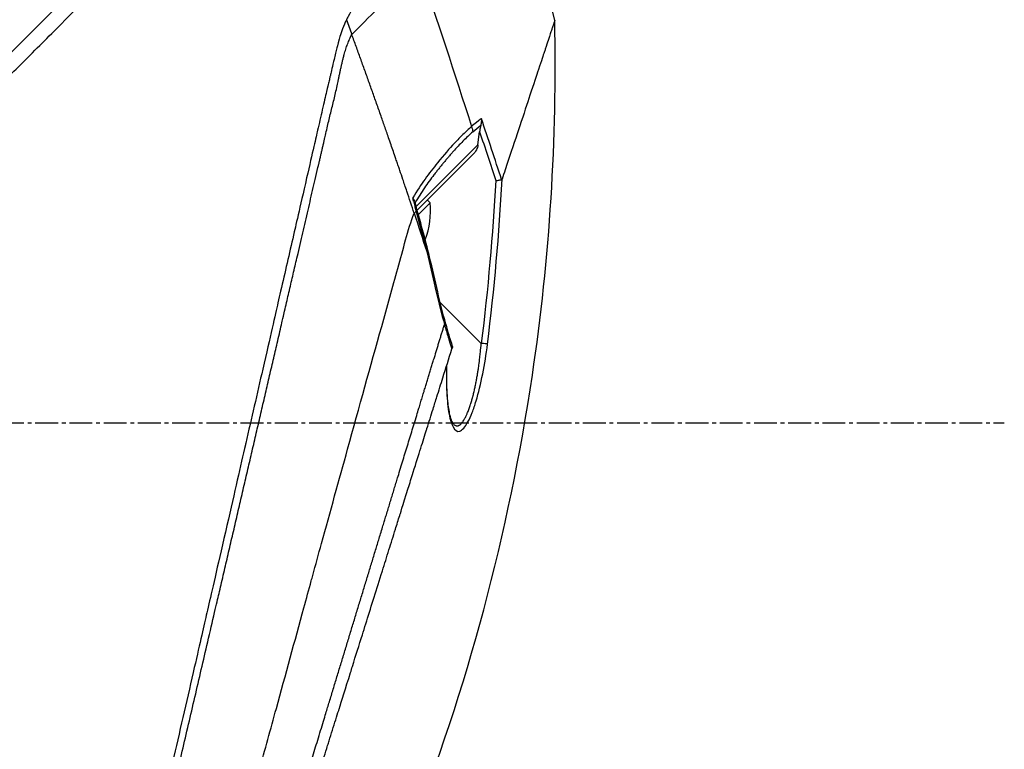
# Model space of a CAD drawing. Header units: millimetres. Extents: x 0 to 5219, y 0 to 2970.
# Tile 23 of 232: x 509 to 582, y 914 to 968. Entities that reach past the tile are written whole.
import ezdxf

# ---------------------------------------------------------------- set-up
doc = ezdxf.new("R2010")
doc.units = ezdxf.units.MM
doc.header["$LTSCALE"] = 0.2
doc.linetypes.add('CENTER2', pattern=[1.125, 0.75, -0.125, 0.125, -0.125])
doc.layers.add('02_Center Line', color=1, linetype='CENTER2')

# ---------------------------------------------------------------- blocks, each defined once
blk = doc.blocks.new('A$C9d85a397')
for p, q in [((269.173, 219.5), (269.173, 219.497)), ((268.286, 218.759), (268.286, 218.759)), ((268.486, 218.466), (268.486, 218.466)), ((269.024, 217.645), (269.144, 218.605)), ((269.024, 217.645), (264.436, 213.057)), ((264.515, 212.773), (268.65, 216.909)), ((267.059, 216.99), (267.059, 216.99)), ((265.905, 215.603), (265.905, 215.603)), ((263.336, 215.399), (263.336, 215.399)), ((264.498, 214.196), (264.5, 214.198)), ((265.474, 213.325), (265.27, 213.529)), ((264.603, 212.454), (265.474, 213.325)), ((264.291, 212.55), (264.291, 212.55)), ((269.264, 202.888), (266.216, 205.936)), ((267.196, 196.914), (267.196, 196.914))]:
    blk.add_line(p, q)
blk.add_arc((259.401, 212.751), 6.1, 339.22684, 5.39807)
at = {"extrusion": (0, 0, -1)}
for centre, major_axis, ratio, start_param, end_param in [((-139.59, 175.021), (322.746, -361.082), 0.792198, 5.202076, 5.228984), ((195.377, 189.396), (64.033, -189.754), 0.363179, 4.636791, 4.642582), ((267.533, 218.594), (0.244, -0.436), 0.902714, 5.411464, 5.413341), ((267.705, 218.723), (-0.668, 0.744), 0.857231, 1.941157, 2.363384), ((-115.609, 89.357), (287.079, 287.079), 0.99863, 0.461864, 0.471282), ((267.334, 218.421), (0.354, -0.354), 0.876803, 5.709632, 5.712515), ((267.419, 218.506), (0.354, -0.354), 0.87925, 5.711681, 5.714275), ((268.293, 217.966), (-0.354, 0.354), 0.482441, 5.18814, 5.188186), ((266.657, 217.744), (0.353, -0.354), 0.857456, 5.804817, 5.80823), ((267.919, 217.592), (0.906, 0.77), 0.840177, 0.741882, 1.474461), ((207.291, 192.866), (-12.8, 88.138), 0.672414, 1.434222, 1.4424), ((244.856, 209.792), (22.367, 9.182), 0.32369, 0.65282, 0.665035), ((264.945, 209.185), (-0.485, -0.12), 0.044964, 2.468771, 3.141602), ((265.547, 206.604), (0.488, 0.107), 0.044115, 5.603187, 6.283186), ((266.159, 204.195), (0.481, 0.136), 0.060971, 6.283185, 6.963589), ((269.245, 202.906), (0.496, -0.062), 0.032138, 0.212317, 1.529457)]:
    blk.add_ellipse(centre, major_axis=major_axis, ratio=ratio, start_param=start_param, end_param=end_param, dxfattribs=at)
for points, knots in [([(130.052, 118.564), (130.047, 118.558), (130.201, 118.713), (130.379, 118.895), (130.599, 119.117), (130.926, 119.448), (131.356, 119.881), (131.821, 120.35), (132.328, 120.858), (132.78, 121.309), (132.836, 121.365), (132.891, 121.419), (132.944, 121.473), (133.07, 121.598), (133.545, 122.07), (134.618, 123.137), (134.767, 123.285), (134.928, 123.445), (135.102, 123.618), (135.664, 124.177), (136.086, 124.598), (136.318, 124.829), (136.741, 125.253), (137.181, 125.693), (137.638, 126.15), (138.247, 126.759), (138.885, 127.396), (139.548, 128.059), (139.705, 128.217), (139.865, 128.376), (140.025, 128.537), (140.993, 129.504), (142.011, 130.522), (143.073, 131.585), (145.85, 134.362), (148.286, 136.799), (150.061, 138.574), (150.171, 138.684), (150.279, 138.791), (150.384, 138.896), (152.078, 140.591), (153.114, 141.626), (153.404, 141.917), (154.505, 143.018), (156.156, 144.669), (158.429, 146.941), (159.5, 148.012), (160.444, 148.955), (161.248, 149.759), (162.302, 150.813), (163.117, 151.628), (163.681, 152.192), (167.251, 155.763), (170.941, 159.453), (174.708, 163.219), (176.172, 164.683), (178.067, 166.579), (180.411, 168.922), (182.352, 170.864), (183.823, 172.335), (184.809, 173.321), (185.545, 174.057), (186.011, 174.523), (186.205, 174.716), (187.875, 176.385), (188.857, 177.366), (189.132, 177.641), (189.493, 178.001), (189.851, 178.36), (190.207, 178.716), (190.339, 178.848), (190.47, 178.98), (190.601, 179.111), (191.365, 179.876), (191.858, 180.369), (192.074, 180.585), (192.294, 180.805), (192.534, 181.045), (192.794, 181.304), (193.425, 181.933), (194.173, 182.677), (195.038, 183.537), (196.388, 184.879), (197.38, 185.866), (198.01, 186.496), (198.656, 187.142), (199.644, 188.134), (200.97, 189.469), (201.888, 190.392), (202.63, 191.138), (203.197, 191.706), (203.484, 191.994), (203.726, 192.236), (203.923, 192.433), (204.543, 193.052), (205.164, 193.672), (205.785, 194.293), (206.146, 194.654), (206.507, 195.015), (206.868, 195.376), (207.621, 196.13), (208.108, 196.617), (208.333, 196.843), (208.812, 197.322), (209.298, 197.809), (209.792, 198.304), (210.255, 198.767), (210.718, 199.229), (211.18, 199.691), (212.654, 201.166), (214.123, 202.635), (215.584, 204.096), (217.501, 206.013), (219.404, 207.916), (221.287, 209.799), (225.055, 213.565), (228.747, 217.256), (232.319, 220.827), (233.113, 221.621), (233.921, 222.429), (234.743, 223.251), (235.669, 224.178), (236.613, 225.121), (237.57, 226.079), (240.082, 228.592), (241.719, 230.23), (242.59, 231.102), (243.614, 232.125), (244.619, 233.131), (245.604, 234.116), (247.756, 236.267), (249.81, 238.321), (251.733, 240.244), (253.51, 242.021), (254.892, 243.404), (255.963, 244.474), (257.721, 246.232), (258.654, 247.165), (259.013, 247.524), (259.107, 247.617), (259.16, 247.671), (259.174, 247.685), (260.768, 249.28), (262.134, 250.646), (263.209, 251.719), (263.36, 251.87), (263.506, 252.016), (263.646, 252.155), (264.101, 252.609), (264.415, 252.923), (264.64, 253.149), (264.864, 253.373), (265.06, 253.569), (265.227, 253.736), (265.273, 253.783), (265.317, 253.826), (265.358, 253.868), (265.877, 254.387), (265.927, 254.438), (265.936, 254.447), (265.936, 254.447), (265.936, 254.448), (265.936, 254.448)], [-1, -1, -1, -1, -0.973214, -0.973214, -0.973214, -0.946429, -0.946429, -0.946429, -0.922569, -0.922569, -0.922569, -0.919643, -0.919643, -0.919643, -0.896124, -0.896124, -0.896124, -0.892857, -0.892857, -0.892857, -0.88, -0.88, -0.88, -0.867143, -0.867143, -0.867143, -0.85, -0.85, -0.85, -0.84593, -0.84593, -0.84593, -0.821429, -0.821429, -0.821429, -0.786779, -0.786779, -0.786779, -0.784631, -0.784631, -0.784631, -0.75, -0.75, -0.75, -0.71875, -0.71875, -0.71875, -0.705224, -0.705224, -0.705224, -0.6875, -0.6875, -0.6875, -0.625, -0.625, -0.625, -0.59375, -0.59375, -0.59375, -0.575864, -0.575864, -0.575864, -0.5625, -0.5625, -0.5625, -0.546875, -0.546875, -0.546875, -0.541176, -0.541176, -0.541176, -0.539062, -0.539062, -0.539062, -0.53125, -0.53125, -0.53125, -0.526699, -0.526699, -0.526699, -0.515625, -0.515625, -0.515625, -0.5, -0.5, -0.5, -0.484375, -0.484375, -0.484375, -0.473999, -0.473999, -0.473999, -0.46875, -0.46875, -0.46875, -0.458868, -0.458868, -0.458868, -0.453125, -0.453125, -0.453125, -0.445312, -0.445312, -0.445312, -0.4375, -0.4375, -0.4375, -0.430048, -0.430048, -0.430048, -0.40625, -0.40625, -0.40625, -0.375, -0.375, -0.375, -0.3125, -0.3125, -0.3125, -0.297804, -0.297804, -0.297804, -0.28125, -0.28125, -0.28125, -0.25, -0.25, -0.25, -0.230372, -0.230372, -0.230372, -0.1875, -0.1875, -0.1875, -0.167132, -0.167132, -0.167132, -0.133709, -0.133709, -0.133709, -0.125, -0.125, -0.125, -0.078046, -0.078046, -0.078046, -0.071429, -0.071429, -0.071429, -0.053571, -0.053571, -0.053571, -0.039579, -0.039579, -0.039579, -0.035714, -0.035714, -0.035714, -0.002565, -0.002565, -0.002565, 0, 0, 0, 0]), ([(205.373, 195.481), (205.638, 195.747), (205.902, 196.014), (206.508, 196.624), (206.849, 196.967), (207.632, 197.752), (208.073, 198.193), (209.389, 199.507), (210.266, 200.381), (212.988, 203.098), (214.828, 204.937), (220.202, 210.312), (223.7, 213.813), (233.297, 223.411), (239.243, 229.356), (250.521, 240.625), (255.085, 245.183), (260.099, 250.217), (261.553, 251.679), (263.739, 253.861), (264.336, 254.449), (264.336, 254.448)], [-10.794601, -10.794601, -10.794601, -10.794601, -10.700272, -10.700272, -10.578462, -10.578462, -10.421195, -10.421195, -10.108787, -10.108787, -9.443961, -9.443961, -8.149298, -8.149298, -5.793129, -5.793129, -3.135292, -3.135292, -1.653975, -1.653975, 0, 0, 0, 0]), ([(264.084, 232.446), (263.648, 232.005), (263.184, 231.535), (262.711, 231.049), (262.583, 230.918), (262.391, 230.723), (262.136, 230.462), (262.059, 230.383), (261.981, 230.304), (261.904, 230.224), (261.691, 230.006), (261.475, 229.789), (261.26, 229.568), (261.209, 229.515), (261.023, 229.33), (260.713, 228.99), (260.483, 228.738), (260.309, 228.528), (260.185, 228.371), (259.895, 228.007), (259.626, 227.613), (259.389, 227.173), (259.346, 227.093), (259.304, 227.011), (259.264, 226.927)], [0, 0, 0, 0, 0.2857143, 0.2857143, 0.2857143, 0.4, 0.4, 0.4, 0.4457982, 0.4457982, 0.4457982, 0.5714286, 0.5714286, 0.5714286, 0.6785714, 0.6785714, 0.6785714, 0.7857143, 0.7857143, 0.7857143, 0.9669132, 0.9669132, 0.9669132, 0.9999998, 0.9999998, 0.9999998, 0.9999998]), ([(264.645, 230.817), (264.4, 230.572), (264.105, 230.277), (263.778, 229.951), (262.515, 228.688), (260.781, 226.954), (259.657, 225.83)], [0.0000136, 0.0000136, 0.0000136, 0.0000136, 0.2054732, 0.2054732, 0.2054732, 1, 1, 1, 1]), ([(259.264, 226.927), (259.189, 226.78), (259.14, 226.669), (259.112, 226.603), (258.902, 226.118), (258.786, 225.723), (258.714, 225.469), (258.606, 225.085), (258.548, 224.833), (258.523, 224.73), (258.461, 224.48), (258.391, 224.181), (258.31, 223.833), (258.182, 223.28), (258.1, 222.928), (258.067, 222.786), (258.049, 222.71), (258.032, 222.635), (258.014, 222.56), (257.986, 222.443), (257.959, 222.325), (257.932, 222.206), (257.914, 222.131), (257.866, 221.926), (257.787, 221.588), (257.703, 221.228), (257.598, 220.777), (257.471, 220.232), (257.354, 219.729), (257.237, 219.223), (257.119, 218.713), (257.059, 218.453), (256.967, 218.05), (256.84, 217.502), (256.702, 216.902), (256.525, 216.128), (256.306, 215.171), (255.796, 212.944), (255.467, 211.502), (255.333, 210.917), (255.019, 209.551), (254.702, 208.167), (254.379, 206.766), (254.313, 206.478), (254.247, 206.19), (254.18, 205.901), (253.976, 205.014), (253.603, 203.388), (253.051, 200.976), (252.635, 199.16), (252.215, 197.322), (251.79, 195.468), (251.782, 195.433), (251.774, 195.398), (251.766, 195.363), (251.42, 193.849), (250.963, 191.855), (250.393, 189.369), (249.773, 186.668), (249.327, 184.722), (249.059, 183.554), (248.977, 183.197), (248.912, 182.912), (248.863, 182.699), (248.656, 181.794), (248.331, 180.377), (247.891, 178.454), (247.379, 176.222), (246.87, 173.997), (246.366, 171.798), (246.359, 171.769), (246.352, 171.739), (246.345, 171.709), (245.909, 169.806), (245.477, 167.92), (245.05, 166.061), (244.603, 164.111), (244.163, 162.19), (243.731, 160.304), (243.725, 160.276), (243.719, 160.249), (243.712, 160.221), (243.358, 158.673), (243.009, 157.15), (242.667, 155.657), (242.609, 155.405), (242.249, 153.836), (241.629, 151.13), (240.922, 148.041), (240.252, 145.118), (239.632, 142.408), (239.507, 141.86), (239.354, 141.195), (239.179, 140.43), (239.008, 139.683), (238.815, 138.84), (238.605, 137.924), (237.849, 134.624), (237.195, 131.771), (236.661, 129.449), (236.459, 128.568), (236.274, 127.763), (236.108, 127.04), (236.056, 126.81), (236.005, 126.588), (235.956, 126.374), (235.867, 125.988), (235.658, 125.083), (235.442, 124.149), (235.386, 123.909), (235.338, 123.703), (235.297, 123.526), (235.075, 122.573), (235.033, 122.402), (235.019, 122.351), (235.016, 122.339), (235.015, 122.336), (235.014, 122.335)], [0.0000004, 0.0000004, 0.0000004, 0.0000004, 0.0285714, 0.0285714, 0.0285714, 0.0714286, 0.0714286, 0.0714286, 0.0892857, 0.0892857, 0.0892857, 0.1071429, 0.1071429, 0.1071429, 0.125, 0.125, 0.125, 0.1284736, 0.1284736, 0.1284736, 0.1339286, 0.1339286, 0.1339286, 0.1428571, 0.1428571, 0.1428571, 0.1607143, 0.1607143, 0.1607143, 0.1785714, 0.1785714, 0.1785714, 0.1956232, 0.1956232, 0.1956232, 0.2142857, 0.2142857, 0.2142857, 0.25, 0.25, 0.25, 0.2796252, 0.2796252, 0.2796252, 0.2857143, 0.2857143, 0.2857143, 0.3163265, 0.3163265, 0.3163265, 0.3469388, 0.3469388, 0.3469388, 0.3476324, 0.3476324, 0.3476324, 0.377551, 0.377551, 0.377551, 0.4010005, 0.4010005, 0.4010005, 0.4081633, 0.4081633, 0.4081633, 0.4265306, 0.4265306, 0.4265306, 0.4540816, 0.4540816, 0.4540816, 0.4544339, 0.4544339, 0.4544339, 0.4770408, 0.4770408, 0.4770408, 0.4996669, 0.4996669, 0.4996669, 0.5, 0.5, 0.5, 0.5178571, 0.5178571, 0.5178571, 0.5357143, 0.5357143, 0.5357143, 0.5714286, 0.5714286, 0.5714286, 0.5985301, 0.5985301, 0.5985301, 0.625, 0.625, 0.625, 0.75, 0.75, 0.75, 0.7974141, 0.7974141, 0.7974141, 0.8125, 0.8125, 0.8125, 0.875, 0.875, 0.875, 0.8914403, 0.8914403, 0.8914403, 0.9797679, 0.9797679, 0.9797679, 1, 1, 1, 1]), ([(263.881, 166.212), (268.222, 177.231), (271.321, 188.819), (274.351, 209.23), (274.907, 218.067), (274.717, 226.857)], [0, 0, 0, 0, 3.552689, 3.552689, 6.190302, 6.190302, 6.190302, 6.190302]), ([(274.717, 226.857), (274.717, 226.857), (274.716, 226.852), (274.712, 226.841), (274.711, 226.837), (274.709, 226.832), (274.707, 226.827), (274.704, 226.817), (274.7, 226.805), (274.695, 226.792), (274.674, 226.729), (274.646, 226.646), (274.63, 226.598), (274.626, 226.586), (274.623, 226.575), (274.62, 226.567), (274.594, 226.488), (274.563, 226.395), (274.528, 226.289), (274.507, 226.223), (274.483, 226.151), (274.458, 226.075), (274.455, 226.067), (274.435, 226.006), (274.391, 225.874), (274.356, 225.766), (274.304, 225.61), (274.227, 225.381), (274.178, 225.231), (274.11, 225.028), (274.017, 224.746), (273.991, 224.666), (273.962, 224.581), (273.932, 224.488), (273.901, 224.395), (273.852, 224.248), (273.78, 224.033), (273.713, 223.83), (273.626, 223.566), (273.512, 223.223), (273.357, 222.756), (273.154, 222.143), (272.879, 221.315), (272.672, 220.69), (272.424, 219.942), (272.123, 219.037), (271.872, 218.278), (271.583, 217.408), (271.25, 216.404), (271.113, 215.99), (270.968, 215.554), (270.816, 215.094)], [0.502618, 0.502618, 0.502618, 0.502618, 0.5179026, 0.5179026, 0.5179026, 0.5238095, 0.5238095, 0.5238095, 0.5304964, 0.5304964, 0.5304964, 0.5629958, 0.5629958, 0.5629958, 0.5714286, 0.5714286, 0.5714286, 0.6008117, 0.6008117, 0.6008117, 0.6190476, 0.6190476, 0.6190476, 0.6452517, 0.6452517, 0.6452517, 0.6666667, 0.6666667, 0.6666667, 0.7038443, 0.7038443, 0.7038443, 0.7142857, 0.7142857, 0.7142857, 0.7677448, 0.7677448, 0.7677448, 0.8182395, 0.8182395, 0.8182395, 0.8868614, 0.8868614, 0.8868614, 0.9386872, 0.9386872, 0.9386872, 0.9821087, 0.9821087, 0.9821087, 1, 1, 1, 1]), ([(264.291, 212.55), (264.112, 213.09), (263.931, 213.634), (263.746, 214.186), (263.644, 214.492), (263.54, 214.799), (263.454, 215.053), (263.369, 215.307), (263.301, 215.507), (263.225, 215.73), (263.187, 215.841), (263.147, 215.959), (263.108, 216.073), (263.069, 216.188), (263.031, 216.3), (262.992, 216.413), (262.954, 216.526), (262.915, 216.639), (262.876, 216.752), (262.818, 216.922), (262.76, 217.091), (262.701, 217.261), (262.643, 217.43), (262.585, 217.599), (262.526, 217.769), (262.468, 217.938), (262.409, 218.107), (262.35, 218.276), (262.301, 218.417), (262.253, 218.558), (262.204, 218.699), (262.155, 218.839), (262.106, 218.98), (262.056, 219.121), (262.007, 219.261), (261.958, 219.402), (261.909, 219.543), (261.855, 219.697), (261.8, 219.851), (261.746, 220.006), (261.692, 220.16), (261.638, 220.315), (261.583, 220.469), (261.529, 220.623), (261.474, 220.778), (261.42, 220.932), (261.367, 221.079), (261.315, 221.226), (261.263, 221.373), (261.211, 221.52), (261.159, 221.667), (261.106, 221.814), (261.054, 221.961), (261.002, 222.108), (260.949, 222.255), (260.896, 222.405), (260.842, 222.555), (260.788, 222.705), (260.734, 222.856), (260.68, 223.006), (260.626, 223.156), (260.573, 223.306), (260.519, 223.456), (260.464, 223.606), (260.411, 223.754), (260.358, 223.902), (260.304, 224.05), (260.251, 224.198), (260.197, 224.346), (260.143, 224.494), (260.09, 224.642), (260.036, 224.79), (259.982, 224.938), (259.874, 225.236), (259.766, 225.533), (259.657, 225.83)], [0, 0, 0, 0, 0.0964194, 0.0964194, 0.0964194, 0.1498066, 0.1498066, 0.1498066, 0.2031938, 0.2031938, 0.2031938, 0.2298874, 0.2298874, 0.2298874, 0.256581, 0.256581, 0.256581, 0.2832746, 0.2832746, 0.2832746, 0.3232355, 0.3232355, 0.3232355, 0.3631964, 0.3631964, 0.3631964, 0.4031573, 0.4031573, 0.4031573, 0.4364096, 0.4364096, 0.4364096, 0.4696618, 0.4696618, 0.4696618, 0.5029141, 0.5029141, 0.5029141, 0.5394497, 0.5394497, 0.5394497, 0.5759854, 0.5759854, 0.5759854, 0.612521, 0.612521, 0.612521, 0.6473477, 0.6473477, 0.6473477, 0.6821745, 0.6821745, 0.6821745, 0.7170012, 0.7170012, 0.7170012, 0.7526185, 0.7526185, 0.7526185, 0.7882359, 0.7882359, 0.7882359, 0.8238532, 0.8238532, 0.8238532, 0.8590145, 0.8590145, 0.8590145, 0.8941758, 0.8941758, 0.8941758, 0.9293371, 0.9293371, 0.9293371, 1, 1, 1, 1]), ([(269.278, 219.572), (269.27, 219.566), (269.148, 219.488), (268.91, 219.299), (268.763, 219.183), (268.64, 219.076), (268.542, 218.988)], [-0.9999928, -0.9999928, -0.9999928, -0.9999928, -0.5, -0.5, -0.5, -0.0000221, -0.0000221, -0.0000221, -0.0000221]), ([(269.278, 219.572), (269.278, 219.571), (269.278, 219.568), (269.279, 219.546), (269.28, 219.506), (269.277, 219.414), (269.274, 219.375), (269.262, 219.255), (269.248, 219.173), (269.228, 219.092)], [-0.00015855, -0.00015855, -0.00015855, -0.00015855, 0, 0, 0.00750952, 0.00750952, 0.01317093, 0.01317093, 0.02454481, 0.02454481, 0.02454481, 0.02454481]), ([(268.542, 218.988), (268.336, 218.808), (268.12, 218.608), (267.907, 218.399), (267.71, 218.206), (267.499, 217.989), (267.277, 217.751), (266.917, 217.364), (266.494, 216.881), (266.027, 216.308), (265.702, 215.909), (265.388, 215.501), (265.097, 215.091), (264.811, 214.688), (264.499, 214.214), (264.188, 213.689)], [0, 0, 0, 0, 0.142857, 0.142857, 0.142857, 0.285714, 0.285714, 0.285714, 0.571429, 0.571429, 0.571429, 0.785714, 0.785714, 0.785714, 1, 1, 1, 1]), ([(268.629, 218.596), (268.508, 218.487), (268.267, 218.262), (267.906, 217.905), (267.545, 217.529), (267.245, 217.201), (267.006, 216.931), (266.826, 216.724), (266.677, 216.549), (266.558, 216.407), (266.468, 216.3), (266.379, 216.192), (266.26, 216.047), (266.111, 215.863), (265.933, 215.639), (265.695, 215.333), (265.4, 214.937), (265.049, 214.435), (264.703, 213.9), (264.475, 213.519), (264.362, 213.321)], [0, 0, 0, 0, 0.094785, 0.18958, 0.28439, 0.37921, 0.426621, 0.474028, 0.52143, 0.545128, 0.568823, 0.592519, 0.616223, 0.663648, 0.711082, 0.758512, 0.853322, 0.948046, 1.04272, 1.137411, 1.137411, 1.137411, 1.137411]), ([(269.228, 219.092), (269.211, 219.02), (269.196, 218.943), (269.168, 218.781), (269.155, 218.692), (269.144, 218.605)], [0.000001, 0.000001, 0.000001, 0.000001, 0.02294588, 0.02294588, 0.04925693, 0.04925693, 0.04925693, 0.04925693]), ([(270.339, 214.978), (270.34, 214.978), (270.341, 214.978), (270.386, 214.984), (270.43, 214.99), (270.517, 215.002), (270.56, 215.009), (270.638, 215.021), (270.674, 215.027), (270.734, 215.038), (270.759, 215.042), (270.778, 215.047)], [-0.00029029, -0.00029029, -0.00029029, -0.00029029, 0, 0, 0.01344781, 0.01344781, 0.02760524, 0.02760524, 0.04173847, 0.04173847, 0.0554912, 0.0554912, 0.0554912, 0.0554912]), ([(270.778, 215.047), (270.786, 215.049), (270.793, 215.054), (270.806, 215.069), (270.811, 215.081), (270.816, 215.094)], [0.00000099, 0.00000099, 0.00000099, 0.00000099, 0.00577902, 0.00577902, 0.01216888, 0.01216888, 0.01216888, 0.01216888]), ([(264.188, 213.689), (264.191, 213.676), (264.192, 213.672), (264.195, 213.664), (264.197, 213.658), (264.203, 213.642), (264.208, 213.632), (264.233, 213.583), (264.263, 213.542), (264.317, 213.448), (264.341, 213.397), (264.357, 213.341)], [-0.06521212, -0.06521212, -0.06521212, -0.06521212, -0.06307352, -0.06307352, -0.05996648, -0.05996648, -0.05346033, -0.05346033, -0.02742539, -0.02742539, -0.00282433, -0.00282433, -0.00282433, -0.00282433]), ([(240.082, 124.954), (240.082, 124.954), (240.082, 124.954), (240.082, 124.954), (240.085, 124.964), (240.201, 125.378), (240.405, 126.114), (240.609, 126.85), (240.905, 127.922), (241.289, 129.315), (241.472, 129.98), (241.675, 130.718), (241.896, 131.525), (242.118, 132.333), (242.359, 133.209), (242.618, 134.151), (242.689, 134.413), (242.763, 134.679), (242.837, 134.951), (242.897, 135.169), (242.958, 135.389), (243.019, 135.613), (243.157, 136.117), (243.3, 136.636), (243.447, 137.171), (243.74, 138.241), (244.05, 139.371), (244.376, 140.557), (244.436, 140.777), (244.497, 140.998), (244.558, 141.222), (244.662, 141.602), (244.768, 141.987), (244.875, 142.378), (245.045, 142.998), (245.219, 143.632), (245.396, 144.278), (245.75, 145.57), (246.118, 146.912), (246.499, 148.299), (246.534, 148.427), (246.57, 148.556), (246.605, 148.685), (246.953, 149.951), (247.311, 151.254), (247.678, 152.588), (248.082, 154.058), (248.497, 155.567), (248.922, 157.109), (249.332, 158.599), (249.749, 160.116), (250.174, 161.658), (250.587, 163.159), (251.007, 164.683), (251.433, 166.229), (251.445, 166.272), (251.457, 166.314), (251.468, 166.357), (251.907, 167.947), (252.351, 169.559), (252.797, 171.178), (253.219, 172.71), (253.642, 174.247), (254.061, 175.777), (254.75, 178.29), (255.429, 180.782), (256.106, 183.259), (256.289, 183.927), (256.471, 184.594), (256.654, 185.26), (256.689, 185.388), (256.724, 185.517), (256.759, 185.645), (256.977, 186.439), (257.195, 187.231), (257.413, 188.021), (258.065, 190.391), (258.714, 192.74), (259.352, 195.044), (260.213, 198.157), (261.055, 201.201), (261.877, 204.141), (262.287, 205.611), (262.67, 207.056), (263.076, 208.461), (263.483, 209.866), (263.797, 211.318), (264.291, 212.55)], [0, 0, 0, 0, 0.00024, 0.00024, 0.00024, 0.087999, 0.087999, 0.087999, 0.175757, 0.175757, 0.175757, 0.217696, 0.217696, 0.217696, 0.259635, 0.259635, 0.259635, 0.271277, 0.271277, 0.271277, 0.280605, 0.280605, 0.280605, 0.301574, 0.301574, 0.301574, 0.343513, 0.343513, 0.343513, 0.351275, 0.351275, 0.351275, 0.364483, 0.364483, 0.364483, 0.385452, 0.385452, 0.385452, 0.427391, 0.427391, 0.427391, 0.431272, 0.431272, 0.431272, 0.46933, 0.46933, 0.46933, 0.511269, 0.511269, 0.511269, 0.551814, 0.551814, 0.551814, 0.591266, 0.591266, 0.591266, 0.59236, 0.59236, 0.59236, 0.632905, 0.632905, 0.632905, 0.671263, 0.671263, 0.671263, 0.734268, 0.734268, 0.734268, 0.75126, 0.75126, 0.75126, 0.754541, 0.754541, 0.754541, 0.774814, 0.774814, 0.774814, 0.835632, 0.835632, 0.835632, 0.917816, 0.917816, 0.917816, 0.958908, 0.958908, 0.958908, 1, 1, 1, 1]), ([(266.538, 204.283), (266.55, 204.239), (266.563, 204.195), (266.575, 204.151), (266.664, 203.842), (266.756, 203.532), (266.851, 203.222), (266.853, 203.214), (266.856, 203.206), (266.858, 203.198), (266.865, 203.175), (266.872, 203.152), (266.879, 203.129), (266.883, 203.118), (266.886, 203.107), (266.889, 203.096), (266.954, 202.887), (267.019, 202.68), (267.085, 202.472)], [0, 0, 0, 0, 0.07278, 0.07278, 0.07278, 0.586627, 0.586627, 0.586627, 0.599744, 0.599744, 0.599744, 0.63799, 0.63799, 0.63799, 0.655952, 0.655952, 0.655952, 1, 1, 1, 1]), ([(243.422, 126.865), (243.422, 126.866), (243.423, 126.87), (243.428, 126.885), (243.43, 126.891), (243.432, 126.898), (243.435, 126.908), (243.437, 126.915), (243.44, 126.922), (243.442, 126.931), (243.446, 126.942), (243.45, 126.954), (243.454, 126.969), (243.461, 126.991), (243.469, 127.016), (243.479, 127.048), (243.482, 127.056), (243.484, 127.064), (243.487, 127.072), (243.499, 127.112), (243.514, 127.157), (243.529, 127.207), (243.545, 127.258), (243.563, 127.314), (243.582, 127.374), (243.598, 127.428), (243.616, 127.484), (243.635, 127.545), (243.638, 127.554), (243.641, 127.563), (243.644, 127.572), (243.65, 127.593), (243.657, 127.614), (243.664, 127.636), (243.675, 127.673), (243.687, 127.711), (243.699, 127.751), (243.724, 127.829), (243.75, 127.913), (243.778, 128.001), (243.809, 128.102), (243.842, 128.209), (243.878, 128.322), (243.883, 128.338), (243.909, 128.421), (243.96, 128.585), (244.007, 128.736), (244.076, 128.956), (244.176, 129.277), (244.184, 129.301), (244.192, 129.325), (244.2, 129.351), (244.232, 129.454), (244.265, 129.558), (244.297, 129.664), (244.34, 129.8), (244.384, 129.939), (244.427, 130.078), (244.521, 130.379), (244.617, 130.684), (244.711, 130.986), (244.763, 131.151), (244.815, 131.316), (244.866, 131.479), (244.921, 131.655), (244.975, 131.829), (245.028, 131.999), (245.047, 132.059), (245.066, 132.118), (245.084, 132.177), (245.212, 132.587), (245.34, 132.993), (245.463, 133.389), (245.764, 134.349), (246.043, 135.239), (246.272, 135.973), (246.477, 136.629), (246.692, 137.316), (246.917, 138.034), (246.97, 138.205), (247.024, 138.378), (247.079, 138.553), (247.183, 138.885), (247.292, 139.235), (247.408, 139.605), (247.569, 140.118), (247.741, 140.67), (247.927, 141.264), (247.942, 141.312), (247.957, 141.36), (247.973, 141.409), (248.112, 141.854), (248.332, 142.556), (248.646, 143.559), (248.947, 144.521), (249.335, 145.759), (249.827, 147.331), (249.882, 147.506), (249.938, 147.685), (249.995, 147.868), (250.149, 148.36), (250.301, 148.847), (250.452, 149.327), (250.672, 150.03), (250.887, 150.718), (251.098, 151.39), (251.301, 152.041), (251.5, 152.676), (251.693, 153.292), (251.955, 154.13), (252.201, 154.917), (252.429, 155.644), (252.686, 156.466), (252.92, 157.213), (253.128, 157.879), (253.257, 158.289), (253.376, 158.669), (253.484, 159.016), (253.497, 159.056), (253.509, 159.095), (253.521, 159.135), (253.563, 159.268), (253.605, 159.4), (253.645, 159.53), (253.695, 159.687), (253.743, 159.842), (253.791, 159.995), (253.891, 160.316), (253.989, 160.628), (254.083, 160.93), (254.186, 161.257), (254.285, 161.573), (254.38, 161.877), (254.444, 162.083), (254.507, 162.284), (254.569, 162.48), (254.592, 162.556), (254.616, 162.63), (254.639, 162.704), (254.684, 162.849), (254.729, 162.991), (254.772, 163.13), (254.813, 163.261), (254.853, 163.388), (254.892, 163.513), (254.932, 163.642), (254.971, 163.767), (255.009, 163.889), (255.051, 164.021), (255.091, 164.149), (255.13, 164.274), (255.15, 164.338), (255.17, 164.402), (255.189, 164.465), (255.192, 164.473), (255.194, 164.48), (255.197, 164.488), (255.214, 164.544), (255.232, 164.6), (255.249, 164.656), (255.289, 164.783), (255.329, 164.911), (255.37, 165.041), (255.409, 165.168), (255.449, 165.296), (255.49, 165.426), (255.569, 165.678), (255.649, 165.935), (255.732, 166.198), (255.887, 166.696), (256.049, 167.213), (256.217, 167.749), (256.335, 168.126), (256.456, 168.513), (256.58, 168.908), (256.693, 169.268), (256.808, 169.635), (256.925, 170.01), (256.926, 170.013), (256.974, 170.167), (257.07, 170.475), (257.175, 170.81), (257.337, 171.327), (257.557, 172.028), (257.632, 172.269), (257.715, 172.531), (257.804, 172.816), (257.846, 172.95), (257.887, 173.082), (257.927, 173.211), (257.943, 173.262), (257.959, 173.313), (257.975, 173.363), (258.062, 173.64), (258.144, 173.903), (258.223, 174.153), (258.398, 174.714), (258.552, 175.206), (258.685, 175.631), (258.696, 175.665), (258.707, 175.7), (258.718, 175.736), (258.91, 176.349), (259.192, 177.251), (259.564, 178.44), (259.613, 178.596), (259.661, 178.751), (259.709, 178.904), (259.961, 179.709), (260.206, 180.491), (260.443, 181.25), (260.526, 181.515), (260.611, 181.786), (260.698, 182.063), (261.05, 183.189), (261.432, 184.41), (261.842, 185.72), (261.871, 185.813), (261.901, 185.907), (261.93, 186), (262.092, 186.519), (262.254, 187.036), (262.415, 187.551), (262.577, 188.067), (262.737, 188.58), (262.897, 189.092), (263.004, 189.432), (263.11, 189.772), (263.216, 190.11), (263.227, 190.145), (263.441, 190.828), (263.849, 192.132), (263.959, 192.485), (264.084, 192.882), (264.222, 193.323), (264.43, 193.99), (264.617, 194.584), (264.781, 195.109), (264.943, 195.627), (265.084, 196.077), (265.204, 196.462), (265.215, 196.498), (265.227, 196.534), (265.238, 196.57), (265.389, 197.054), (265.54, 197.534), (265.689, 198.011), (265.784, 198.316), (265.88, 198.62), (265.974, 198.922), (266.122, 199.394), (266.268, 199.862), (266.414, 200.326), (266.641, 201.051), (266.865, 201.767), (267.085, 202.472)], [0, 0, 0, 0, 0.015059, 0.015059, 0.015059, 0.02083, 0.02083, 0.02083, 0.024502, 0.024502, 0.024502, 0.02915, 0.02915, 0.02915, 0.035714, 0.035714, 0.035714, 0.03808, 0.03808, 0.03808, 0.049577, 0.049577, 0.049577, 0.061203, 0.061203, 0.061203, 0.071429, 0.071429, 0.071429, 0.072941, 0.072941, 0.072941, 0.076375, 0.076375, 0.076375, 0.082197, 0.082197, 0.082197, 0.093844, 0.093844, 0.093844, 0.107143, 0.107143, 0.107143, 0.125154, 0.125154, 0.125154, 0.141628, 0.141628, 0.141628, 0.142857, 0.142857, 0.142857, 0.150854, 0.150854, 0.150854, 0.161237, 0.161237, 0.161237, 0.183787, 0.183787, 0.183787, 0.196194, 0.196194, 0.196194, 0.209594, 0.209594, 0.209594, 0.214286, 0.214286, 0.214286, 0.235121, 0.235121, 0.235121, 0.285714, 0.285714, 0.285714, 0.318661, 0.318661, 0.318661, 0.326531, 0.326531, 0.326531, 0.342858, 0.342858, 0.342858, 0.36551, 0.36551, 0.36551, 0.367347, 0.367347, 0.367347, 0.406881, 0.406881, 0.406881, 0.444765, 0.444765, 0.444765, 0.44898, 0.44898, 0.44898, 0.464755, 0.464755, 0.464755, 0.487841, 0.487841, 0.487841, 0.510204, 0.510204, 0.510204, 0.531268, 0.531268, 0.531268, 0.55507, 0.55507, 0.55507, 0.569739, 0.569739, 0.569739, 0.571429, 0.571429, 0.571429, 0.574695, 0.574695, 0.574695, 0.578627, 0.578627, 0.578627, 0.586875, 0.586875, 0.586875, 0.595801, 0.595801, 0.595801, 0.601849, 0.601849, 0.601849, 0.604183, 0.604183, 0.604183, 0.608765, 0.608765, 0.608765, 0.613067, 0.613067, 0.613067, 0.617482, 0.617482, 0.617482, 0.622229, 0.622229, 0.622229, 0.624689, 0.624689, 0.624689, 0.625, 0.625, 0.625, 0.626857, 0.626857, 0.626857, 0.631038, 0.631038, 0.631038, 0.635137, 0.635137, 0.635137, 0.643106, 0.643106, 0.643106, 0.65824, 0.65824, 0.65824, 0.668893, 0.668893, 0.668893, 0.678571, 0.678571, 0.678571, 0.689431, 0.689431, 0.689431, 0.701281, 0.701281, 0.701281, 0.705357, 0.705357, 0.705357, 0.708515, 0.708515, 0.708515, 0.709766, 0.709766, 0.709766, 0.71667, 0.71667, 0.71667, 0.732143, 0.732143, 0.732143, 0.733637, 0.733637, 0.733637, 0.758929, 0.758929, 0.758929, 0.763229, 0.763229, 0.763229, 0.785714, 0.785714, 0.785714, 0.794183, 0.794183, 0.794183, 0.828571, 0.828571, 0.828571, 0.831278, 0.831278, 0.831278, 0.846339, 0.846339, 0.846339, 0.861401, 0.861401, 0.861401, 0.871429, 0.871429, 0.871429, 0.896736, 0.896736, 0.896736, 0.903571, 0.903571, 0.903571, 0.919754, 0.919754, 0.919754, 0.935714, 0.935714, 0.935714, 0.936836, 0.936836, 0.936836, 0.951858, 0.951858, 0.951858, 0.961487, 0.961487, 0.961487, 0.97651, 0.97651, 0.97651, 1, 1, 1, 1]), ([(266.685, 201.194), (266.671, 200.579), (266.675, 200.011), (266.695, 199.493), (266.721, 198.85), (266.772, 198.299), (266.846, 197.836), (266.885, 197.59), (266.932, 197.373), (266.985, 197.184), (267.041, 196.987), (267.102, 196.825), (267.17, 196.698), (267.316, 196.419), (267.482, 196.312), (267.664, 196.366), (267.759, 196.394), (267.859, 196.47), (267.964, 196.592), (268.067, 196.71), (268.172, 196.87), (268.279, 197.069), (268.384, 197.266), (268.488, 197.496), (268.591, 197.757), (268.694, 198.02), (268.792, 198.305), (268.884, 198.613), (269.068, 199.223), (269.231, 199.893), (269.376, 200.629), (269.517, 201.339), (269.634, 202.075), (269.73, 202.842)], [0.0166602, 0.0166602, 0.0166602, 0.0166602, 0.125, 0.125, 0.125, 0.25, 0.25, 0.25, 0.3125, 0.3125, 0.3125, 0.375, 0.375, 0.375, 0.5, 0.5, 0.5, 0.5625, 0.5625, 0.5625, 0.625, 0.625, 0.625, 0.6875, 0.6875, 0.6875, 0.75, 0.75, 0.75, 0.875, 0.875, 0.875, 1, 1, 1, 1]), ([(267.138, 202.669), (267.138, 202.663), (267.136, 202.653), (267.131, 202.628), (267.127, 202.613), (267.112, 202.561), (267.1, 202.518), (267.085, 202.472)], [0.00000348, 0.00000348, 0.00000348, 0.00000348, 0.0085188, 0.0085188, 0.01696947, 0.01696947, 0.0337675, 0.0337675, 0.0337675, 0.0337675]), ([(267.196, 196.914), (267.218, 196.889), (267.268, 196.841), (267.334, 196.799), (267.392, 196.777), (267.436, 196.767), (267.472, 196.765), (267.502, 196.767), (267.522, 196.77), (267.541, 196.774), (267.565, 196.78), (267.598, 196.793), (267.642, 196.816), (267.691, 196.849), (267.745, 196.895), (267.802, 196.954), (267.859, 197.024), (267.928, 197.12), (267.992, 197.221), (268.049, 197.324), (268.099, 197.42), (268.168, 197.56), (268.243, 197.729), (268.312, 197.901), (268.369, 198.051), (268.424, 198.207), (268.475, 198.359), (268.52, 198.502), (268.559, 198.636), (268.589, 198.741), (268.611, 198.82), (268.627, 198.881), (268.644, 198.948), (268.67, 199.047), (268.7, 199.172), (268.736, 199.325), (268.783, 199.532), (268.839, 199.797), (268.892, 200.068), (268.933, 200.288), (268.962, 200.455), (268.986, 200.596), (269.002, 200.694), (269.011, 200.751), (269.018, 200.795), (269.027, 200.856), (269.042, 200.951), (269.063, 201.098), (269.105, 201.395), (269.154, 201.778), (269.213, 202.315), (269.246, 202.668), (269.264, 202.888)], [0.7134402, 0.7134402, 0.7134402, 0.7134402, 0.7434535, 0.7788733, 0.7963913, 0.8137835, 0.8310548, 0.8396475, 0.8482126, 0.8544687, 0.8611834, 0.8759872, 0.892624, 0.9110953, 0.9314055, 0.9535624, 0.9753644, 0.9955012, 1.0307786, 1.0459227, 1.0593928, 1.0869173, 1.1224088, 1.1431666, 1.1659469, 1.1879938, 1.2083214, 1.2269212, 1.243785, 1.2589054, 1.2658102, 1.2722763, 1.2810185, 1.289759, 1.3072383, 1.324721, 1.3422123, 1.3772341, 1.4123311, 1.4299129, 1.4475163, 1.4651405, 1.4739602, 1.4783719, 1.4827846, 1.4874927, 1.4973617, 1.5123996, 1.5326152, 1.588583, 1.6289185, 1.6949628, 1.6949628, 1.6949628, 1.6949628]), ([(267.197, 196.913), (267.179, 196.932), (267.134, 196.998), (267.04, 197.221), (266.988, 197.387), (266.879, 197.864), (266.826, 198.211), (266.736, 199.11), (266.708, 199.701), (266.7, 200.634), (266.703, 200.951), (266.711, 201.275)], [0, 0, 0, 0, 0.0984825, 0.0984825, 0.2109354, 0.2109354, 0.3728087, 0.3728087, 0.5899175, 0.5899175, 0.6959744, 0.6959744, 0.6959744, 0.6959744])]:
    blk.add_open_spline(points, degree=3, knots=knots)
for points in [[(274.717, 226.857), (273.757, 231.212), (272.673, 235.542), (271.467, 239.835)], [(270.778, 215.047), (270.287, 216.558), (269.787, 218.066), (269.278, 219.572)], [(268.629, 218.596), (268.829, 218.779), (269.029, 218.945), (269.228, 219.092)], [(270.339, 214.978), (270.118, 210.941), (269.769, 206.91), (269.264, 202.888)], [(269.73, 202.842), (270.242, 206.919), (270.594, 211.004), (270.816, 215.094)], [(264.261, 213.393), (264.237, 213.489), (264.214, 213.584), (264.188, 213.689)], [(265.431, 209.305), (265.097, 210.656), (264.731, 212), (264.357, 213.341)], [(264.429, 212.688), (264.703, 211.697), (264.97, 210.701), (265.219, 209.701)], [(264.291, 212.55), (264.604, 211.603), (264.913, 210.654), (265.219, 209.701)], [(265.219, 209.701), (265.253, 209.563), (265.287, 209.427), (265.32, 209.292)], [(265.32, 209.292), (265.532, 208.431), (265.734, 207.568), (265.924, 206.701)], [(266.036, 206.712), (265.845, 207.579), (265.643, 208.443), (265.43, 209.305)], [(265.924, 206.701), (266.102, 205.893), (266.311, 205.082), (266.538, 204.283)], [(266.64, 204.332), (266.417, 205.118), (266.211, 205.913), (266.036, 206.712)], [(267.137, 202.677), (266.963, 203.224), (266.797, 203.776), (266.64, 204.332)], [(267.138, 202.669), (267.138, 202.671), (267.138, 202.674), (267.137, 202.677)]]:
    blk.add_open_spline(points, degree=3)
for points, weights, knots in [([(235.414, 122.53), (235.414, 122.53), (235.414, 122.53), (235.415, 122.536), (235.515, 122.963), (235.898, 124.605), (236.182, 125.823), (236.961, 129.162), (237.901, 133.195), (239.702, 140.929), (241.753, 149.739), (243.283, 156.309), (244.872, 163.126), (246.534, 170.266), (249.054, 181.068), (251.889, 193.281), (253.68, 201.004), (255.46, 208.678), (256.308, 212.343), (257.542, 217.628), (257.925, 219.368), (258.766, 222.695), (258.973, 224.508), (259.657, 225.83)], [1, 1, 1, 1.00000000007, 0.999999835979, 0.999999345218, 0.999999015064, 0.999998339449, 0.999997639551, 0.999997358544, 0.999997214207, 0.999996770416, 0.999996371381, 0.999995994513, 0.999995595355, 0.999996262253, 0.999997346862, 0.999998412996, 0.999998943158, 0.999999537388, 0.999999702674, 0.999999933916, 1, 1], [0.0059845, 0.0059845, 0.0059845, 0.0059845, 0.0064922, 0.0064922, 0.0937019, 0.0937019, 0.1809116, 0.1809116, 0.275834, 0.355331, 0.434828, 0.5143249, 0.5143249, 0.5938219, 0.6733189, 0.7528158, 0.8366594, 0.8366594, 0.9183297, 0.9183297, 0.9591649, 0.9591649, 1, 1, 1, 1]), ([(242.792, 126.493), (242.792, 126.493), (242.792, 126.493), (242.796, 126.505), (242.921, 126.911), (243.339, 128.278), (243.639, 129.261), (244.447, 131.909), (245.406, 135.053), (247.27, 141.165), (249.323, 147.895), (250.882, 152.993), (252.513, 158.323), (254.189, 163.8), (256.939, 172.786), (259.415, 180.942), (261.137, 186.593), (262.823, 192.128), (263.642, 194.816), (264.831, 198.706), (265.215, 199.98), (265.919, 202.264), (266.223, 203.293), (266.538, 204.283)], [1.00000000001, 1.00000000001, 1.00000000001, 1.00000000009, 0.999999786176, 0.999999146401, 0.999998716, 0.999997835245, 0.999996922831, 0.999996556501, 0.999996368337, 0.999995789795, 0.999995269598, 0.999994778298, 0.999994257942, 0.999995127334, 0.999996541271, 0.999997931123, 0.999998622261, 0.999999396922, 0.999999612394, 0.999999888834, 0.999999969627, 0.999999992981], [0.0064434, 0.0064434, 0.0064434, 0.0064434, 0.0064922, 0.0064922, 0.0937019, 0.0937019, 0.1809116, 0.1809116, 0.275834, 0.355331, 0.434828, 0.5143249, 0.5143249, 0.5938219, 0.6733189, 0.7528158, 0.8366594, 0.8366594, 0.9183297, 0.9183297, 0.9591649, 0.9591649, 0.9932226, 0.9932226, 0.9932226, 0.9932226])]:
    blk.add_rational_spline(points, weights, degree=3, knots=knots)
at = {"layer": '02_Center Line', "ltscale": 11.288275}
blk.add_line((-127.029, 197), (308.079, 197), dxfattribs=at)

msp = doc.modelspace()

# ---------------------------------------------------------------- block references
msp.add_blockref('A$C9d85a397', (274.157, 740.896))

doc.saveas('drawing.dxf')
